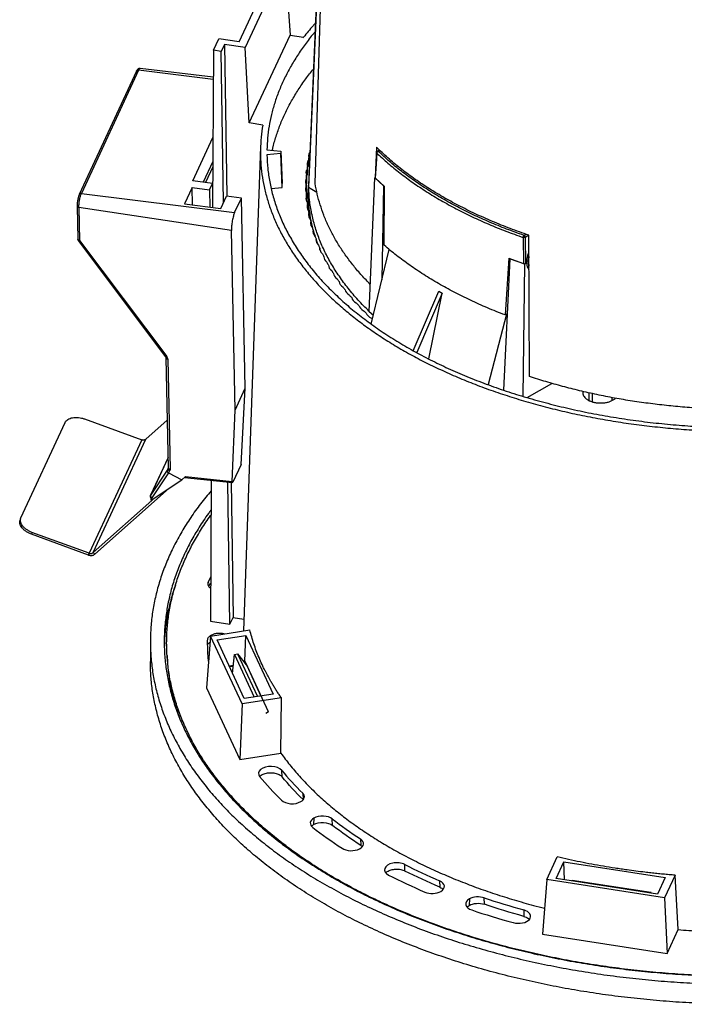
# Model space of a CAD drawing. Header units: millimetres. Extents: x 226 to 954, y 75 to 822.
# Tile 61 of 130: x 226 to 308, y 628 to 750. Entities that reach past the tile are written whole.
import ezdxf

# ---------------------------------------------------------------- set-up
doc = ezdxf.new("R2010")
doc.units = ezdxf.units.MM

msp = doc.modelspace()

# ---------------------------------------------------------------- linework, layer by layer
at = {"color": 179, "linetype": 'Continuous', "lineweight": 25}
for p, q in [((262.18, 729.45), (263.8, 782.14)), ((263.5, 779.63), (261.35, 729.22)), ((263.49, 778.95), (261.38, 728.97)), ((252.84, 746.86), (257.24, 756.34)), ((258.49, 756.74), (253.57, 746.15)), ((258.49, 756.74), (259.1, 747.7)), ((249.68, 745.84), (250.33, 747.24)), ((252.84, 746.86), (250.33, 747.24)), ((254.08, 736.89), (259.1, 747.7)), ((259.1, 747.7), (260.76, 747.44)), ((260.76, 747.44), (260.68, 747.34)), ((251.04, 746.54), (250.65, 745.69)), ((253.57, 746.15), (251.04, 746.54)), ((251.04, 746.54), (251.32, 727.87)), ((254.08, 736.89), (253.57, 746.15)), ((249.68, 745.84), (249.58, 726.49)), ((250.65, 745.69), (249.68, 745.84)), ((250.92, 727.11), (250.65, 745.69)), ((249.66, 742.51), (240.69, 743.6)), ((240.23, 743.26), (233.19, 728.1)), ((240.49, 743.38), (233.45, 728.22)), ((255.74, 736.63), (254.08, 736.89)), ((247.15, 729.77), (249.62, 735.09)), ((255.47, 733.97), (253.37, 674.42)), ((269.7, 733.9), (269.55, 730.18)), ((256.26, 733.59), (257.96, 733.42)), ((257.96, 733.12), (256.26, 732.95)), ((257.96, 733.42), (257.96, 733.12)), ((257.96, 733.42), (258.13, 729.42)), ((258.13, 728.96), (257.96, 733.12)), ((261.45, 731.85), (261.41, 732.61)), ((269.6, 730.08), (269.76, 733.18)), ((269.74, 733.24), (269.66, 731.83)), ((270.08, 733.54), (269.84, 733.4)), ((249.61, 732.15), (248.42, 729.59)), ((249.6, 731.48), (248.71, 729.55)), ((261.28, 730.77), (261.23, 731.53)), ((261.39, 731.54), (261.34, 732.26)), ((269.66, 731.83), (269.57, 730.14)), ((261.17, 729.69), (261.12, 730.45)), ((261.24, 730.46), (261.19, 731.18)), ((268.82, 713.71), (269.51, 730.15)), ((269.51, 730.15), (269.57, 730.19)), ((269.51, 730.15), (270.59, 729.15)), ((249.55, 729.44), (247.15, 729.77)), ((249.19, 728.66), (249.55, 729.44)), ((249.55, 729.44), (249.58, 727.85)), ((256.78, 728.82), (258.13, 728.96)), ((258.13, 728.96), (258.13, 729.42)), ((261.13, 728.61), (261.08, 729.37)), ((261.13, 728.29), (261.08, 729.01)), ((261.15, 729.38), (261.1, 730.09)), ((261.38, 728.97), (262.39, 728.39)), ((269.6, 730.08), (270.71, 729.05)), ((270.59, 729.15), (270.38, 717.61)), ((270.67, 721.84), (270.71, 729.05)), ((233.45, 728.22), (252.28, 725.86)), ((247.07, 728.93), (246.14, 726.92)), ((247.07, 728.93), (249.19, 728.66)), ((247.11, 726.8), (247.07, 728.93)), ((249.19, 728.66), (249.24, 726.53)), ((249.59, 728.89), (249.56, 728.91)), ((250.58, 726.37), (251.28, 727.87)), ((253.11, 727.64), (251.28, 727.87)), ((261.15, 727.52), (261.1, 728.28)), ((261.17, 727.24), (261.12, 727.92)), ((232.93, 726.63), (233.01, 722.6)), ((246.14, 726.92), (250.58, 726.37)), ((252.28, 725.86), (253.11, 727.64)), ((253.59, 704.26), (253.11, 727.64)), ((261.27, 726.24), (261.23, 726.84)), ((251.9, 723.66), (233.15, 726.48)), ((233.15, 726.48), (233.23, 722.44)), ((261.44, 725.24), (261.41, 725.76)), ((261.67, 724.25), (261.65, 724.68)), ((252.35, 701.58), (251.9, 723.66)), ((261.97, 723.25), (261.95, 723.61)), ((288.53, 705.7), (288.44, 723.08)), ((233.07, 722.43), (243.8, 708.13)), ((233.23, 722.44), (243.96, 708.15)), ((262.33, 722.29), (262.32, 722.55)), ((287.75, 722.8), (287.77, 719.59)), ((287.99, 722.81), (288.01, 719.61)), ((262.76, 721.3), (262.75, 721.49)), ((262.93, 720.94), (262.76, 721.39)), ((269.07, 712.15), (271.28, 721.34)), ((285.37, 704.02), (286.15, 720.17)), ((285.99, 720.24), (285.52, 713.27)), ((285.99, 720.24), (287.77, 719.59)), ((286.15, 720.17), (287.89, 719.54)), ((287.89, 719.54), (287.7, 703.27)), ((287.89, 719.54), (288.2, 719.72)), ((288.01, 719.61), (288.2, 719.72)), ((288.28, 719.24), (288.46, 719.14)), ((274.24, 708.88), (277.37, 716.21)), ((277.79, 715.96), (274.67, 708.65)), ((276.13, 707.87), (277.79, 715.96)), ((277.37, 716.21), (277.79, 715.96)), ((285.68, 713.36), (283.42, 704.71)), ((285.79, 713.43), (285.52, 713.27)), ((269.1, 712.86), (269.22, 712.75)), ((243.85, 708), (244.13, 694.45)), ((244.07, 707.85), (244.35, 694.3)), ((288.23, 703.12), (291.25, 704.86)), ((252.35, 701.58), (253.59, 704.26)), ((253.07, 694.9), (253.59, 704.26)), ((295.81, 703.7), (295.83, 702.75)), ((298.67, 702.75), (298.68, 703.11)), ((251.99, 692.8), (252.35, 701.58)), ((226.03, 688.34), (231.46, 700.05)), ((233.85, 700.48), (240.87, 697.92)), ((241.37, 697.98), (244.01, 700.33)), ((240.87, 697.92), (234.4, 683.98)), ((234.9, 684.04), (241.37, 697.98)), ((244.11, 695.75), (241.96, 691.11)), ((243.99, 694.2), (241.97, 691.15)), ((244.16, 693.85), (242.12, 690.78)), ((244.12, 694.4), (243.99, 694.2)), ((244.13, 694.45), (244.13, 694.42)), ((244.3, 694.09), (244.15, 693.85)), ((244.15, 693.85), (244.16, 693.85)), ((244.16, 693.85), (245.79, 693)), ((253.07, 694.9), (252.06, 692.72)), ((242.15, 690.56), (245.79, 693)), ((245.79, 693), (246.26, 693.41)), ((246.13, 693.3), (252.01, 692.67)), ((246.26, 693.41), (251.99, 692.8)), ((249.39, 692.95), (249.3, 675.61)), ((251.7, 675.24), (251.44, 692.73)), ((251.84, 692.69), (252.09, 676.08)), ((244.26, 691.97), (235.12, 683.85)), ((242.48, 690.78), (234.9, 684.04)), ((241.94, 690.96), (242, 690.53)), ((241.96, 691.11), (241.97, 691.15)), ((242.15, 690.56), (242.12, 690.78)), ((225.97, 688.19), (225.9, 687.96)), ((227.38, 686.54), (227.31, 686.31)), ((234.33, 683.75), (227.31, 686.31)), ((234.4, 683.98), (227.38, 686.54)), ((234.33, 683.75), (234.4, 683.98)), ((234.9, 684.04), (235.12, 683.85)), ((249.33, 681.03), (249.05, 680.43)), ((249.12, 679.87), (249.32, 680.32)), ((251.7, 675.24), (252.09, 676.08)), ((252.09, 676.08), (253.42, 675.88)), ((249.3, 675.61), (251.7, 675.24)), ((249.34, 673.79), (254.16, 674.54)), ((249.34, 673.79), (248.82, 667.43)), ((248.94, 673.28), (248.93, 673.26)), ((253.22, 665.43), (249.34, 673.79)), ((250.13, 673.3), (253.68, 673.84)), ((253.47, 666.09), (250.13, 673.3)), ((253.54, 670.68), (253.68, 673.84)), ((253.68, 673.84), (257.02, 666.64)), ((241.93, 673.09), (241.93, 670.64)), ((243.98, 671.41), (244.03, 670.59)), ((252.03, 669.2), (252.27, 671.53)), ((252.27, 671.53), (252.65, 671.59)), ((252.27, 671.53), (254.7, 666.28)), ((252.65, 671.59), (253.85, 670.03)), ((252.65, 671.59), (255.09, 666.34)), ((251.6, 670.13), (252.13, 670.21)), ((252.12, 670.06), (251.66, 669.99)), ((253.4, 670.62), (253.54, 670.68)), ((253.54, 670.68), (255.52, 666.41)), ((256.43, 664.45), (253.85, 670.03)), ((248.82, 667.43), (252.92, 658.6)), ((258.04, 666.18), (253.22, 665.43)), ((257.02, 666.64), (253.47, 666.09)), ((257.97, 659.38), (258.04, 666.18)), ((253.22, 665.43), (252.92, 658.6)), ((256.43, 664.45), (256.11, 664.25)), ((252.92, 658.6), (257.97, 659.38)), ((258.12, 656.47), (258.07, 657.27)), ((260.65, 654.47), (260.69, 653.67)), ((262.02, 651.39), (261.99, 650.6)), ((264.33, 650.49), (264.29, 651.29)), ((267.75, 648.83), (267.79, 648.03)), ((290.63, 643.83), (291.92, 646.62)), ((273.22, 644.89), (273.19, 645.69)), ((291.78, 643.98), (292.73, 646.03)), ((292.73, 646.03), (305.21, 644.1)), ((292.82, 643.82), (292.73, 646.03)), ((306.41, 644.37), (305.12, 641.59)), ((306.77, 637.68), (306.41, 644.37)), ((277.46, 643.69), (277.49, 642.9)), ((290.63, 643.83), (290.12, 637.13)), ((305.12, 641.59), (290.63, 643.83)), ((304.25, 642.05), (291.78, 643.98)), ((293.72, 643.68), (293.76, 643.78)), ((293.76, 643.78), (303.42, 642.28)), ((305.21, 644.1), (304.25, 642.05)), ((303.37, 642.18), (303.42, 642.28)), ((303.45, 642.17), (303.42, 642.28)), ((281.13, 641.46), (281.1, 640.66)), ((282.98, 640.8), (282.96, 641.59)), ((305.12, 641.59), (305.42, 634.76)), ((287.81, 640.1), (287.83, 639.31)), ((290.12, 637.13), (305.42, 634.76)), ((305.42, 634.76), (306.77, 637.68))]:
    msp.add_line(p, q, dxfattribs=at)
at = {"color": 8, "linetype": 'Continuous', "lineweight": 25}
for p, q in [((249.66, 742.23), (240.49, 743.38)), ((270.12, 733.5), (269.94, 733.39)), ((287.85, 723.05), (288.1, 723.2)), ((288.44, 723.07), (287.99, 722.81)), ((288.37, 719.85), (288.21, 719.94)), ((288.37, 719.85), (288.45, 719.9)), ((268.82, 713.71), (269.33, 713.23)), ((296.23, 703.61), (296.24, 702.59)), ((244.11, 695.75), (241.97, 691.15)), ((244.12, 694.4), (244.12, 694.42)), ((244.13, 694.42), (244.12, 694.4)), ((249.02, 680.06), (249.05, 680.43)), ((249.37, 673.86), (249.37, 673.8))]:
    msp.add_line(p, q, dxfattribs=at)
at = {"color": 179, "linetype": 'Continuous', "lineweight": 25}
for points, knots in [([(262.2, 749.14), (262.11, 749.03), (261.59, 748.48), (261.13, 747.91), (260.76, 747.44)], [0, 0, 0, 0, 0.18148, 1, 1, 1, 1]), ([(262.15, 748.05), (262.05, 747.94), (261.57, 747.39), (260.81, 746.37), (259.88, 745.01), (259.05, 743.62), (258.32, 742.21), (257.7, 740.78), (257.19, 739.35), (256.79, 737.91), (256.5, 736.48), (256.31, 735.03), (256.28, 734.07), (256.26, 733.59)], [0, 0, 0, 0, 0.026481, 0.122956, 0.221185, 0.319414, 0.417642, 0.515871, 0.6141, 0.710575, 0.80705, 0.903525, 1, 1, 1, 1]), ([(240.69, 743.6), (240.65, 743.6), (240.56, 743.6), (240.44, 743.54), (240.32, 743.44), (240.26, 743.32), (240.23, 743.26)], [0, 0, 0, 0, 0.189026, 0.428481, 0.70517, 1, 1, 1, 1]), ([(256.93, 733.52), (256.96, 733.67), (257.08, 734.3), (257.42, 735.41), (257.93, 736.83), (258.55, 738.23), (259.27, 739.61), (260.09, 740.96), (260.98, 742.27), (261.64, 743.11), (261.96, 743.51)], [0, 0, 0, 0, 0.042603, 0.182616, 0.32263, 0.460143, 0.597657, 0.735171, 0.872684, 1, 1, 1, 1]), ([(255.74, 736.63), (255.67, 736.13), (255.52, 735.12), (255.44, 733.6), (255.47, 732.08), (255.62, 730.56), (255.89, 729.05), (256.27, 727.54), (256.77, 726.05), (257.38, 724.57), (258.1, 723.11), (258.93, 721.67), (259.88, 720.25), (260.93, 718.86), (262.09, 717.49), (263.35, 716.16), (264.71, 714.86), (266.17, 713.59), (267.72, 712.37), (269.37, 711.18), (271.11, 710.04), (272.93, 708.94), (274.84, 707.89), (276.82, 706.9), (278.88, 705.95), (281.01, 705.05), (283.2, 704.22), (285.46, 703.43), (287.78, 702.71), (290.15, 702.05), (292.56, 701.44), (295.02, 700.9), (297.52, 700.43), (300.06, 700.01), (302.62, 699.67), (305.21, 699.39), (307.8, 699.17), (310.4, 699.02), (312.99, 698.94), (315.58, 698.93), (318.12, 698.97), (319.78, 699.05), (320.59, 699.09)], [0, 0, 0, 0, 0.0250864, 0.0501728, 0.0752592, 0.1003456, 0.125432, 0.1505184, 0.1756048, 0.2006912, 0.2257776, 0.250864, 0.2759504, 0.3010368, 0.3261232, 0.3512096, 0.376296, 0.4013824, 0.4264688, 0.4515552, 0.4766416, 0.501728, 0.5268144, 0.5519008, 0.5769872, 0.6020736, 0.62716, 0.6522464, 0.6773328, 0.7024192, 0.7275056, 0.752592, 0.7776784, 0.8027648, 0.8278512, 0.8529376, 0.878024, 0.9027368, 0.9274497, 0.9521626, 0.9768754, 1, 1, 1, 1]), ([(277.87, 727.79), (277.24, 728.16), (276, 728.9), (274.26, 730.08), (272.62, 731.31), (271.09, 732.57), (270.16, 733.46), (269.7, 733.9)], [0, 0, 0, 0, 0.2, 0.4, 0.6, 0.8, 1, 1, 1, 1]), ([(256.26, 732.95), (256.28, 732.4), (256.33, 731.29), (256.57, 729.64), (256.95, 728), (257.46, 726.37), (258.11, 724.76), (258.9, 723.17), (259.83, 721.6), (260.88, 720.06), (262.06, 718.55), (263.37, 717.07), (264.81, 715.64), (266.36, 714.24), (268.03, 712.9), (269.81, 711.6), (271.7, 710.35), (273.69, 709.16), (275.78, 708.02), (277.96, 706.95), (280.23, 705.94), (282.59, 704.99), (285.02, 704.11), (287.53, 703.3), (290.1, 702.57), (292.72, 701.9), (295.41, 701.31), (298.14, 700.8), (300.9, 700.37), (303.71, 700.01), (306.54, 699.73), (309.38, 699.54), (312.25, 699.42), (315.12, 699.38), (317.9, 699.42), (319.73, 699.51), (320.6, 699.56)], [0, 0, 0, 0, 0.029485, 0.05897, 0.088455, 0.11794, 0.147424, 0.176909, 0.206394, 0.235879, 0.265364, 0.294849, 0.324334, 0.353819, 0.383304, 0.412789, 0.442273, 0.471758, 0.501243, 0.530728, 0.560213, 0.589698, 0.619183, 0.648668, 0.678153, 0.707638, 0.737122, 0.766607, 0.796092, 0.825577, 0.855062, 0.884547, 0.914032, 0.943517, 0.973002, 1, 1, 1, 1]), ([(261.52, 733.27), (261.5, 733.24), (261.43, 733.14), (261.38, 732.98), (261.36, 732.8), (261.39, 732.68), (261.41, 732.61)], [0, 0, 0, 0, 0.178779, 0.452521, 0.726259, 1, 1, 1, 1]), ([(269.76, 733.33), (269.76, 733.33), (269.76, 733.33), (269.75, 733.31), (269.74, 733.29), (269.74, 733.26), (269.74, 733.25), (269.74, 733.24)], [0, 0, 0, 0, 0.029874, 0.16574, 0.430361, 0.831739, 1, 1, 1, 1]), ([(269.84, 733.4), (269.83, 733.4), (269.82, 733.4), (269.81, 733.39), (269.79, 733.37), (269.78, 733.36), (269.78, 733.35), (269.77, 733.35), (269.77, 733.34), (269.77, 733.34), (269.77, 733.34), (269.76, 733.33), (269.76, 733.33), (269.76, 733.33), (269.76, 733.33)], [0, 0, 0, 0, 0.02884, 0.333752, 0.536315, 0.674729, 0.770961, 0.838404, 0.885861, 0.919336, 0.942981, 0.959702, 0.971519, 1, 1, 1, 1]), ([(269.94, 733.39), (269.91, 733.38), (269.87, 733.36), (269.81, 733.31), (269.77, 733.24), (269.77, 733.2), (269.76, 733.18)], [0, 0, 0, 0, 0.249995, 0.500001, 0.757494, 1, 1, 1, 1]), ([(269.76, 733.18), (270.21, 732.76), (271.11, 731.92), (272.6, 730.72), (274.18, 729.55), (275.86, 728.42), (277.64, 727.34), (279.51, 726.32), (281.46, 725.34), (283.49, 724.43), (285.58, 723.57), (287.02, 723.06), (287.75, 722.8)], [0, 0, 0, 0, 0.0992878, 0.1990481, 0.2991656, 0.3995227, 0.5, 0.6004773, 0.7008344, 0.8009519, 0.9007122, 1, 1, 1, 1]), ([(287.85, 723.05), (287.13, 723.31), (285.69, 723.83), (283.61, 724.68), (281.59, 725.59), (279.64, 726.56), (277.78, 727.58), (276.01, 728.66), (274.33, 729.78), (272.76, 730.94), (271.28, 732.15), (270.38, 732.98), (269.94, 733.39)], [0, 0, 0, 0, 0.099288, 0.199048, 0.299166, 0.399523, 0.5, 0.600477, 0.700834, 0.800952, 0.900712, 1, 1, 1, 1]), ([(269.57, 730.14), (269.57, 730.13), (269.57, 730.11), (269.59, 730.09), (269.6, 730.08)], [0, 0, 0, 0, 0.400936, 1, 1, 1, 1]), ([(262.21, 722.93), (262.12, 723.21), (261.88, 723.96), (261.61, 725.2), (261.4, 726.65), (261.31, 727.99), (261.34, 728.84), (261.36, 729.22)], [0, 0, 0, 0, 0.133977, 0.363589, 0.593201, 0.822814, 1, 1, 1, 1]), ([(268.82, 713.71), (268.36, 714.17), (267.44, 715.1), (266.22, 716.54), (265.13, 718.02), (264.17, 719.52), (263.35, 721.05), (262.67, 722.61), (262.13, 724.18), (261.73, 725.77), (261.46, 727.37), (261.41, 728.44), (261.38, 728.97)], [0, 0, 0, 0, 0.1, 0.2, 0.3, 0.4, 0.5, 0.6, 0.7, 0.8, 0.9, 1, 1, 1, 1]), ([(268.96, 717.03), (268.61, 717.39), (267.88, 718.14), (266.9, 719.3), (265.98, 720.51), (265.15, 721.74), (264.41, 722.99), (263.77, 724.26), (263.23, 725.54), (262.78, 726.83), (262.42, 728.14), (262.26, 729.01), (262.18, 729.45)], [0, 0, 0, 0, 0.094855, 0.195426, 0.295998, 0.39657, 0.497141, 0.597713, 0.698285, 0.798857, 0.899428, 1, 1, 1, 1]), ([(233.19, 728.1), (233.17, 728.06), (233.14, 727.97), (233.09, 727.81), (233.04, 727.63), (233, 727.42), (232.96, 727.2), (232.94, 726.99), (232.93, 726.8), (232.93, 726.69), (232.93, 726.64)], [0, 0, 0, 0, 0.117318, 0.241422, 0.370431, 0.501918, 0.63315, 0.761399, 0.884287, 1, 1, 1, 1]), ([(233.15, 726.48), (233.15, 726.55), (233.15, 726.68), (233.16, 726.91), (233.19, 727.16), (233.23, 727.42), (233.27, 727.66), (233.33, 727.89), (233.39, 728.07), (233.43, 728.17), (233.45, 728.22)], [0, 0, 0, 0, 0.116518, 0.240012, 0.368642, 0.5, 0.631358, 0.759988, 0.883484, 1, 1, 1, 1]), ([(288.44, 723.08), (287.67, 723.35), (286.15, 723.88), (283.95, 724.77), (281.83, 725.71), (279.79, 726.72), (278.51, 727.43), (277.87, 727.79)], [0, 0, 0, 0, 0.1999999, 0.4, 0.6, 0.8, 1, 1, 1, 1]), ([(252.28, 725.86), (252.26, 725.8), (252.2, 725.67), (252.13, 725.42), (252.06, 725.15), (252, 724.85), (251.95, 724.53), (251.91, 724.22), (251.9, 723.92), (251.9, 723.74), (251.9, 723.66)], [0, 0, 0, 0, 0.125, 0.250001, 0.375001, 0.5, 0.625002, 0.75, 0.875, 1, 1, 1, 1]), ([(287.75, 722.8), (287.75, 722.82), (287.75, 722.86), (287.78, 722.94), (287.81, 723.01), (287.84, 723.04), (287.85, 723.05)], [0, 0, 0, 0, 0.242506, 0.499999, 0.750005, 1, 1, 1, 1]), ([(287.99, 722.81), (287.99, 722.84), (287.98, 722.88), (287.95, 722.95), (287.9, 723.01), (287.87, 723.04), (287.85, 723.05)], [0, 0, 0, 0, 0.24999, 0.500002, 0.749999, 1, 1, 1, 1]), ([(233.02, 722.6), (233.02, 722.6), (233.01, 722.56), (233.03, 722.49), (233.06, 722.45), (233.07, 722.43)], [0, 0, 0, 0, 0.146008, 0.648071, 1, 1, 1, 1]), ([(262.57, 721.88), (262.5, 722.03), (262.42, 722.23), (262.36, 722.43), (262.35, 722.48)], [0, 0, 0, 0, 0.762813, 1, 1, 1, 1]), ([(285.52, 713.27), (284.79, 713.55), (283.34, 714.13), (281.26, 715.07), (279.25, 716.07), (277.34, 717.12), (275.51, 718.22), (273.79, 719.38), (272.16, 720.58), (271.16, 721.42), (270.67, 721.84)], [0, 0, 0, 0, 0.125, 0.25, 0.375, 0.5, 0.625, 0.75, 0.875, 1, 1, 1, 1]), ([(287.99, 722.81), (287.97, 722.81), (287.94, 722.79), (287.88, 722.78), (287.81, 722.78), (287.77, 722.79), (287.75, 722.8)], [0, 0, 0, 0, 0.250053, 0.500118, 0.703573, 1, 1, 1, 1]), ([(288.2, 719.72), (288.2, 719.85), (288.21, 720.1), (288.3, 720.52), (288.38, 720.81), (288.45, 720.94), (288.45, 720.95)], [0, 0, 0, 0, 0.331174, 0.662336, 0.993473, 1, 1, 1, 1]), ([(288.45, 720.46), (288.43, 720.37), (288.37, 720.16), (288.37, 719.96), (288.37, 719.85)], [0, 0, 0, 0, 0.444568, 1, 1, 1, 1]), ([(287.77, 719.59), (287.79, 719.59), (287.83, 719.57), (287.9, 719.57), (287.96, 719.58), (287.99, 719.6), (288.01, 719.61)], [0, 0, 0, 0, 0.257937, 0.500238, 0.742281, 1, 1, 1, 1]), ([(288.46, 718.88), (288.42, 718.94), (288.32, 719.07), (288.23, 719.36), (288.21, 719.6), (288.2, 719.72)], [0, 0, 0, 0, 0.282625, 0.641309, 1, 1, 1, 1]), ([(288.37, 719.85), (288.37, 719.75), (288.38, 719.57), (288.43, 719.42), (288.46, 719.36)], [0, 0, 0, 0, 0.5787628, 1, 1, 1, 1]), ([(243.8, 708.13), (243.82, 708.11), (243.85, 708.06), (243.85, 708.02), (243.85, 708)], [0, 0, 0, 0, 0.5115074, 1, 1, 1, 1]), ([(244.07, 707.85), (244.07, 707.9), (244.05, 708), (243.99, 708.1), (243.96, 708.15)], [0, 0, 0, 0, 0.499994, 1, 1, 1, 1]), ([(310.16, 701.76), (309.4, 701.8), (307.88, 701.89), (305.62, 702.1), (303.38, 702.36), (301.16, 702.67), (298.97, 703.04), (296.8, 703.47), (294.67, 703.95), (292.58, 704.48), (290.52, 705.06), (289.19, 705.49), (288.53, 705.7)], [0, 0, 0, 0, 0.1, 0.2, 0.3, 0.4, 0.5, 0.6, 0.7, 0.8, 0.9, 1, 1, 1, 1]), ([(295.08, 703.87), (295.07, 703.82), (295.04, 703.68), (295.08, 703.46), (295.21, 703.23), (295.41, 703), (295.69, 702.81), (296.02, 702.65), (296.41, 702.53), (296.82, 702.46), (297.25, 702.44), (297.69, 702.46), (298.1, 702.53), (298.49, 702.65), (298.7, 702.76), (298.81, 702.82)], [0, 0, 0, 0, 0.048445, 0.127741, 0.207037, 0.286333, 0.36563, 0.444926, 0.524222, 0.603519, 0.682815, 0.762111, 0.841407, 0.920704, 1, 1, 1, 1]), ([(298.81, 702.82), (298.91, 702.88), (299.02, 702.94), (299.1, 703.02), (299.1, 703.03)], [0, 0, 0, 0, 0.908274, 1, 1, 1, 1]), ([(231.46, 700.05), (231.5, 700.12), (231.58, 700.26), (231.79, 700.43), (232.06, 700.56), (232.37, 700.65), (232.72, 700.68), (233.1, 700.67), (233.48, 700.6), (233.73, 700.52), (233.85, 700.48)], [0, 0, 0, 0, 0.1249999, 0.2499998, 0.3749999, 0.5000002, 0.625, 0.7499997, 0.875, 1, 1, 1, 1]), ([(241.37, 697.98), (241.33, 697.96), (241.27, 697.91), (241.15, 697.88), (241.01, 697.88), (240.92, 697.9), (240.87, 697.92)], [0, 0, 0, 0, 0.25, 0.500001, 0.750007, 1, 1, 1, 1]), ([(243.99, 694.2), (243.98, 694.17), (243.97, 694.11), (243.99, 694.03), (244.02, 693.96), (244.07, 693.9), (244.12, 693.87), (244.15, 693.85)], [0, 0, 0, 0, 0.2512937, 0.5016545, 0.6321523, 0.7588248, 1, 1, 1, 1]), ([(244.12, 694.4), (244.11, 694.38), (244.1, 694.34), (244.11, 694.28), (244.13, 694.24), (244.17, 694.19), (244.22, 694.14), (244.26, 694.11), (244.3, 694.09)], [0, 0, 0, 0, 0.239668, 0.368495, 0.499999, 0.631496, 0.760328, 1, 1, 1, 1]), ([(244.35, 694.3), (244.35, 694.26), (244.34, 694.18), (244.31, 694.12), (244.3, 694.09)], [0, 0, 0, 0, 0.499993, 1, 1, 1, 1]), ([(251.99, 692.8), (251.99, 692.77), (251.99, 692.71), (252, 692.67), (252.03, 692.67), (252.05, 692.71), (252.06, 692.72)], [0, 0, 0, 0, 0.250551, 0.500869, 0.750677, 1, 1, 1, 1]), ([(249.38, 691.62), (249.17, 691.37), (248.49, 690.59), (247.46, 689.21), (246.3, 687.49), (245.27, 685.74), (244.38, 683.96), (243.62, 682.16), (243, 680.35), (242.52, 678.54), (242.18, 676.73), (241.98, 674.91), (241.91, 673.08), (241.98, 671.24), (242.19, 669.39), (242.54, 667.54), (243.04, 665.71), (243.66, 663.9), (244.42, 662.13), (245.31, 660.38), (246.32, 658.65), (247.47, 656.95), (248.76, 655.26), (250.18, 653.6), (251.73, 651.97), (253.4, 650.39), (255.18, 648.86), (257.06, 647.38), (259.03, 645.96), (261.11, 644.6), (263.31, 643.27), (265.62, 642), (268.03, 640.78), (270.54, 639.62), (273.13, 638.52), (275.79, 637.5), (278.5, 636.55), (281.27, 635.68), (284.1, 634.88), (287, 634.14), (289.98, 633.47), (293.02, 632.88), (296.11, 632.36), (299.23, 631.92), (302.36, 631.56), (305.49, 631.29), (308.63, 631.09), (311.78, 630.97), (314.95, 630.93), (318.14, 630.98), (321.26, 631.09), (323.29, 631.23), (324.26, 631.3)], [0, 0, 0, 0, 0.009033, 0.029084, 0.049499, 0.069915, 0.09033, 0.110746, 0.131161, 0.151212, 0.171263, 0.191314, 0.211365, 0.231781, 0.252196, 0.272612, 0.293027, 0.313443, 0.333494, 0.353545, 0.373596, 0.393647, 0.414062, 0.434478, 0.454893, 0.475309, 0.495724, 0.515775, 0.535826, 0.555877, 0.575928, 0.596344, 0.616759, 0.637174, 0.65759, 0.678005, 0.698056, 0.718107, 0.738158, 0.758209, 0.778625, 0.79904, 0.819456, 0.839871, 0.860287, 0.880338, 0.900389, 0.92044, 0.940491, 0.960906, 0.981322, 1, 1, 1, 1]), ([(241.94, 691), (241.94, 690.99), (241.93, 690.97), (241.94, 690.96), (241.94, 690.96)], [0, 0, 0, 0, 0.665179, 1, 1, 1, 1]), ([(241.96, 691.13), (241.96, 691.11), (241.93, 691.07), (241.94, 691.02), (241.94, 691)], [0, 0, 0, 0, 0.413425, 1, 1, 1, 1]), ([(241.99, 690.9), (241.98, 690.92), (241.96, 690.96), (241.95, 691.02), (241.95, 691.09), (241.96, 691.13), (241.97, 691.15)], [0, 0, 0, 0, 0.218958, 0.499973, 0.749989, 1, 1, 1, 1]), ([(242.12, 690.78), (242.09, 690.79), (242.04, 690.83), (242.01, 690.88), (241.99, 690.9)], [0, 0, 0, 0, 0.5000073, 1, 1, 1, 1]), ([(242.15, 690.56), (242.13, 690.55), (242.07, 690.52), (242.02, 690.5), (242.01, 690.52), (242, 690.53)], [0, 0, 0, 0, 0.36268, 0.7056397, 1, 1, 1, 1]), ([(249.37, 689.25), (249.27, 689.12), (248.74, 688.43), (247.91, 687.16), (246.89, 685.44), (246.02, 683.7), (245.28, 681.95), (244.67, 680.18), (244.21, 678.41), (243.88, 676.64), (243.68, 674.87), (243.61, 673.08), (243.68, 671.28), (243.88, 669.47), (244.23, 667.67), (244.71, 665.88), (245.32, 664.12), (246.06, 662.38), (246.93, 660.67), (247.92, 658.99), (249.05, 657.32), (250.3, 655.68), (251.69, 654.05), (253.2, 652.47), (254.83, 650.92), (256.57, 649.42), (258.4, 647.98), (260.34, 646.6), (262.37, 645.26), (264.51, 643.97), (266.76, 642.72), (269.12, 641.53), (271.57, 640.4), (274.1, 639.33), (276.7, 638.33), (279.35, 637.41), (282.05, 636.55), (284.82, 635.77), (287.65, 635.05), (290.56, 634.39), (293.53, 633.81), (296.54, 633.31), (299.59, 632.88), (302.65, 632.53), (305.71, 632.26), (308.78, 632.07), (311.85, 631.96), (314.95, 631.92), (318.07, 631.96), (320.96, 632.06), (322.79, 632.19), (323.59, 632.24)], [0, 0, 0, 0, 0.005206, 0.026188, 0.047171, 0.068153, 0.089136, 0.110118, 0.130726, 0.151334, 0.171942, 0.192549, 0.213532, 0.234514, 0.255497, 0.276479, 0.297462, 0.31807, 0.338678, 0.359285, 0.379893, 0.400876, 0.421858, 0.442841, 0.463823, 0.484806, 0.505413, 0.526021, 0.546629, 0.567237, 0.588219, 0.609202, 0.630184, 0.651167, 0.672149, 0.692757, 0.713365, 0.733973, 0.754581, 0.775563, 0.796546, 0.817528, 0.838511, 0.859493, 0.880101, 0.900709, 0.921317, 0.941925, 0.962907, 0.983889, 1, 1, 1, 1]), ([(227.31, 686.31), (227.19, 686.36), (226.95, 686.46), (226.63, 686.66), (226.35, 686.88), (226.13, 687.12), (225.97, 687.38), (225.89, 687.64), (225.87, 687.83), (225.9, 687.93), (225.91, 687.96)], [0, 0, 0, 0, 0.136646, 0.27329, 0.409937, 0.546582, 0.683228, 0.819873, 0.95652, 1, 1, 1, 1]), ([(227.38, 686.54), (227.26, 686.59), (227.02, 686.69), (226.7, 686.88), (226.42, 687.11), (226.2, 687.35), (226.04, 687.61), (225.96, 687.86), (225.95, 688.11), (226, 688.27), (226.03, 688.34)], [0, 0, 0, 0, 0.125001, 0.249999, 0.375001, 0.5, 0.625, 0.75, 0.875001, 1, 1, 1, 1]), ([(323.59, 632.25), (322.74, 632.19), (320.89, 632.07), (318, 631.97), (314.91, 631.93), (311.81, 631.97), (308.69, 632.08), (305.59, 632.28), (302.5, 632.56), (299.46, 632.91), (296.46, 633.34), (293.52, 633.83), (290.61, 634.41), (287.74, 635.05), (284.89, 635.77), (282.09, 636.57), (279.36, 637.44), (276.69, 638.38), (274.11, 639.38), (271.62, 640.43), (269.23, 641.54), (266.93, 642.71), (264.7, 643.94), (262.55, 645.24), (260.49, 646.59), (258.54, 648), (256.7, 649.46), (254.98, 650.95), (253.38, 652.47), (251.91, 654.03), (250.55, 655.62), (249.31, 657.25), (248.18, 658.92), (247.18, 660.62), (246.31, 662.36), (245.57, 664.11), (244.97, 665.87), (244.5, 667.63), (244.17, 669.39), (243.98, 671.16), (243.91, 672.94), (243.98, 674.73), (244.18, 676.53), (244.53, 678.32), (245, 680.1), (245.62, 681.86), (246.35, 683.59), (247.21, 685.29), (248.21, 686.96), (248.93, 688.09), (249.36, 688.64), (249.37, 688.65)], [0, 0, 0, 0, 0.017173, 0.037873, 0.058572, 0.079648, 0.100724, 0.121799, 0.142875, 0.163951, 0.18465, 0.205349, 0.226049, 0.246748, 0.267824, 0.288899, 0.309975, 0.331051, 0.352126, 0.372826, 0.393525, 0.414225, 0.434924, 0.456, 0.477075, 0.498151, 0.519227, 0.540302, 0.561002, 0.581701, 0.6024, 0.6231, 0.644176, 0.665251, 0.686327, 0.707403, 0.728478, 0.749178, 0.769877, 0.790576, 0.811276, 0.832351, 0.853427, 0.874503, 0.895578, 0.916654, 0.937354, 0.958053, 0.978752, 0.999452, 1, 1, 1, 1]), ([(234.33, 683.75), (234.41, 683.73), (234.55, 683.68), (234.77, 683.69), (234.97, 683.74), (235.07, 683.81), (235.12, 683.85)], [0, 0, 0, 0, 0.2500025, 0.5000005, 0.7500039, 1, 1, 1, 1]), ([(234.4, 683.98), (234.45, 683.96), (234.54, 683.94), (234.68, 683.94), (234.8, 683.97), (234.86, 684.02), (234.9, 684.04)], [0, 0, 0, 0, 0.250005, 0.5, 0.750001, 1, 1, 1, 1]), ([(245.01, 680.02), (244.9, 679.72), (244.59, 678.83), (244.21, 677.35), (243.88, 675.58), (243.69, 673.98), (243.66, 672.98), (243.65, 672.56)], [0, 0, 0, 0, 0.124168, 0.360962, 0.597756, 0.83455, 1, 1, 1, 1]), ([(249.05, 680.43), (249.03, 680.37), (248.99, 680.25), (249, 680.08), (249.07, 679.92), (249.18, 679.78), (249.28, 679.7), (249.32, 679.67)], [0, 0, 0, 0, 0.221029, 0.436173, 0.645468, 0.848951, 1, 1, 1, 1]), ([(258.04, 666.18), (257.94, 666.31), (257.76, 666.58), (257.49, 666.98), (257.23, 667.39), (256.98, 667.8), (256.57, 668.49), (256.2, 669.18), (255.85, 669.87), (255.58, 670.43), (255.28, 671.13), (254.94, 671.98), (254.64, 672.83), (254.38, 673.68), (254.23, 674.25), (254.16, 674.54)], [0, 0, 0, 0, 0.050046, 0.100061, 0.150054, 0.200032, 0.250002, 0.399944, 0.449959, 0.500005, 0.600064, 0.700033, 0.799972, 0.899941, 1, 1, 1, 1]), ([(248.93, 673.26), (248.93, 672.7), (248.93, 671.8), (249.03, 670.9), (249.07, 670.55)], [0, 0, 0, 0, 0.614162, 1, 1, 1, 1]), ([(249.37, 673.86), (249.31, 673.82), (249.18, 673.74), (249.04, 673.59), (248.96, 673.45), (248.95, 673.36), (248.95, 673.32)], [0, 0, 0, 0, 0.275585, 0.55117, 0.826754, 1, 1, 1, 1]), ([(251, 674.05), (250.86, 674.08), (250.59, 674.13), (250.14, 674.11), (249.71, 674.03), (249.49, 673.92), (249.37, 673.86)], [0, 0, 0, 0, 0.243816, 0.495876, 0.747939, 1, 1, 1, 1]), ([(248.95, 672.68), (248.96, 672.71), (249.01, 672.8), (249.12, 672.92), (249.23, 673), (249.27, 673.02)], [0, 0, 0, 0, 0.2704442, 0.7065621, 1, 1, 1, 1]), ([(341.02, 631.29), (340.64, 631.2), (339.26, 630.89), (336.84, 630.43), (333.76, 629.91), (330.64, 629.47), (327.51, 629.11), (324.37, 628.84), (321.23, 628.64), (318.08, 628.52), (314.91, 628.48), (311.72, 628.53), (308.52, 628.65), (305.32, 628.85), (302.15, 629.14), (299.02, 629.5), (295.94, 629.94), (292.91, 630.45), (289.93, 631.03), (286.97, 631.7), (284.05, 632.44), (281.17, 633.26), (278.35, 634.15), (275.61, 635.12), (272.96, 636.14), (270.4, 637.23), (267.94, 638.37), (265.57, 639.57), (263.28, 640.84), (261.08, 642.17), (258.96, 643.57), (256.95, 645.01), (255.06, 646.51), (253.29, 648.04), (251.64, 649.61), (250.13, 651.21), (248.74, 652.84), (247.46, 654.52), (246.3, 656.24), (245.27, 657.99), (244.38, 659.77), (243.62, 661.57), (243, 663.38), (242.52, 665.19), (242.18, 667), (241.97, 668.82), (241.94, 670.03), (241.93, 670.64)], [0, 0, 0, 0, 0.008681, 0.031395, 0.054109, 0.076824, 0.099538, 0.121847, 0.144156, 0.166464, 0.188773, 0.211487, 0.234202, 0.256916, 0.27963, 0.302345, 0.324654, 0.346962, 0.369271, 0.39158, 0.414294, 0.437008, 0.459723, 0.482437, 0.505151, 0.52746, 0.549769, 0.572078, 0.594387, 0.617101, 0.639815, 0.66253, 0.685244, 0.707958, 0.730267, 0.752576, 0.774885, 0.797193, 0.819908, 0.842622, 0.865336, 0.888051, 0.910765, 0.933074, 0.955382, 0.977691, 1, 1, 1, 1]), ([(244.04, 670.59), (244.04, 670.5), (244.07, 669.8), (244.24, 668.51), (244.58, 666.72), (244.98, 665.17), (245.32, 664.23), (245.45, 663.87)], [0, 0, 0, 0, 0.041819, 0.307567, 0.573314, 0.839062, 1, 1, 1, 1]), ([(257.97, 659.38), (258.33, 658.9), (259.04, 657.94), (260.25, 656.53), (261.56, 655.15), (262.97, 653.8), (264.48, 652.51), (266.07, 651.25), (267.75, 650.05), (269.51, 648.89), (271.37, 647.77), (273.33, 646.69), (275.38, 645.65), (277.5, 644.67), (279.7, 643.74), (281.96, 642.88), (284.26, 642.07), (286.61, 641.34), (288.65, 640.75), (289.91, 640.44), (290.36, 640.33)], [0, 0, 0, 0, 0.0574296, 0.1148592, 0.1722887, 0.2297183, 0.2871478, 0.343552, 0.3999562, 0.4563604, 0.5127646, 0.5701942, 0.6276237, 0.6850533, 0.7424829, 0.7999124, 0.8563166, 0.9127208, 0.969125, 1, 1, 1, 1]), ([(258.07, 657.27), (257.84, 657.55), (257.37, 657.74), (256.3, 657.78), (255.78, 657.64), (255.18, 657.13), (255.13, 656.8), (255.36, 656.52)], [0, 0, 0, 0, 0.333333, 0.333333, 0.666667, 0.666667, 1, 1, 1, 1]), ([(255.37, 656.53), (255.38, 656.53), (255.42, 656.59), (255.56, 656.68), (255.78, 656.8), (256.04, 656.89), (256.33, 656.95), (256.63, 656.98), (256.94, 656.97), (257.24, 656.93), (257.51, 656.86), (257.76, 656.75), (257.97, 656.62), (258.07, 656.52), (258.12, 656.47)], [0, 0, 0, 0, 0.004249, 0.094772, 0.185295, 0.275818, 0.36634, 0.456863, 0.547386, 0.637909, 0.728431, 0.818954, 0.909477, 1, 1, 1, 1]), ([(260.42, 653.42), (260.65, 653.55), (260.8, 653.73), (260.89, 654.11), (260.82, 654.3), (260.65, 654.47)], [0, 0, 0, 0, 0.5, 0.5, 1, 1, 1, 1]), ([(258.06, 653.59), (258.3, 653.36), (258.71, 653.2), (259.63, 653.14), (260.09, 653.23), (260.42, 653.42)], [0, 0, 0, 0, 0.5, 0.5, 1, 1, 1, 1]), ([(264.29, 651.29), (264.03, 651.5), (263.63, 651.62), (262.76, 651.66), (262.33, 651.57), (262.02, 651.39)], [0, 0, 0, 0, 0.5, 0.5, 1, 1, 1, 1]), ([(262.02, 651.39), (261.77, 651.24), (261.61, 651.05), (261.56, 650.64), (261.66, 650.43), (261.88, 650.26)], [0, 0, 0, 0, 0.5, 0.5, 1, 1, 1, 1]), ([(261.73, 650.4), (261.76, 650.42), (261.82, 650.5), (261.92, 650.56), (261.99, 650.6)], [0, 0, 0, 0, 0.349013, 1, 1, 1, 1]), ([(261.99, 650.6), (262.3, 650.78), (262.75, 650.87), (263.65, 650.84), (264.06, 650.7), (264.33, 650.49)], [0, 0, 0, 0, 0.5, 0.5, 1, 1, 1, 1]), ([(265.5, 647.68), (265.76, 647.51), (266.14, 647.4), (266.93, 647.38), (267.32, 647.45), (267.92, 647.76), (268.1, 647.97), (268.15, 648.43), (268.01, 648.66), (267.75, 648.83)], [0, 0, 0, 0, 0.25, 0.25, 0.5, 0.5, 0.75, 0.75, 1, 1, 1, 1]), ([(267.79, 648.03), (267.85, 647.99), (267.93, 647.94), (267.97, 647.88), (267.97, 647.88)], [0, 0, 0, 0, 0.93288, 1, 1, 1, 1]), ([(306.41, 644.37), (306.16, 644.39), (305.67, 644.44), (304.92, 644.5), (304.18, 644.58), (303.44, 644.66), (302.21, 644.8), (300.99, 644.95), (299.78, 645.13), (298.8, 645.27), (297.6, 645.47), (296.16, 645.72), (294.74, 646), (293.32, 646.3), (292.39, 646.51), (291.92, 646.62)], [0, 0, 0, 0, 0.050046, 0.100061, 0.150054, 0.200032, 0.250002, 0.399944, 0.449959, 0.500005, 0.600064, 0.700033, 0.799972, 0.899941, 1, 1, 1, 1]), ([(273.19, 645.69), (272.79, 645.89), (272.22, 645.96), (271.21, 645.76), (270.83, 645.51), (270.62, 644.91), (270.8, 644.6), (271.2, 644.39)], [0, 0, 0, 0, 0.333333, 0.333333, 0.666667, 0.666667, 1, 1, 1, 1]), ([(270.84, 644.66), (270.85, 644.67), (270.89, 644.72), (271.03, 644.82), (271.25, 644.94), (271.51, 645.03), (271.79, 645.09), (272.1, 645.12), (272.4, 645.12), (272.7, 645.08), (272.98, 645), (273.14, 644.93), (273.22, 644.89)], [0, 0, 0, 0, 0.007931, 0.118161, 0.228389, 0.338619, 0.448849, 0.559081, 0.66931, 0.77954, 0.88977, 1, 1, 1, 1]), ([(277.63, 642.38), (277.93, 642.56), (278.09, 642.81), (278.03, 643.31), (277.81, 643.54), (277.46, 643.69)], [0, 0, 0, 0, 0.5, 0.5, 1, 1, 1, 1]), ([(275.67, 642.3), (275.96, 642.18), (276.32, 642.12), (277.03, 642.15), (277.37, 642.24), (277.63, 642.38)], [0, 0, 0, 0, 0.5, 0.5, 1, 1, 1, 1]), ([(277.49, 642.9), (277.58, 642.86), (277.74, 642.78), (277.86, 642.67), (277.91, 642.62)], [0, 0, 0, 0, 0.519379, 1, 1, 1, 1]), ([(281.13, 641.46), (280.81, 641.27), (280.65, 641), (280.77, 640.47), (281.03, 640.23), (281.43, 640.1)], [0, 0, 0, 0, 0.5, 0.5, 1, 1, 1, 1]), ([(280.85, 640.47), (280.86, 640.48), (280.92, 640.55), (281.01, 640.61), (281.1, 640.66)], [0, 0, 0, 0, 0.1438978, 1, 1, 1, 1]), ([(281.1, 640.66), (281.34, 640.8), (281.66, 640.89), (282.34, 640.94), (282.69, 640.9), (282.98, 640.8)], [0, 0, 0, 0, 0.5, 0.5, 1, 1, 1, 1]), ([(282.96, 641.59), (282.67, 641.69), (282.34, 641.73), (281.68, 641.68), (281.37, 641.59), (281.13, 641.46)], [0, 0, 0, 0, 0.5, 0.5, 1, 1, 1, 1]), ([(286.52, 638.54), (286.88, 638.44), (287.29, 638.43), (288.04, 638.58), (288.35, 638.74), (288.69, 639.15), (288.71, 639.39), (288.44, 639.82), (288.17, 640), (287.81, 640.1)], [0, 0, 0, 0, 0.25, 0.25, 0.5, 0.5, 0.75, 0.75, 1, 1, 1, 1]), ([(287.83, 639.31), (287.92, 639.28), (288.1, 639.23), (288.32, 639.1), (288.46, 639.01), (288.51, 638.95), (288.51, 638.94)], [0, 0, 0, 0, 0.320726, 0.641451, 0.962177, 1, 1, 1, 1]), ([(306.77, 637.68), (307.65, 637.62), (309.4, 637.5), (312.05, 637.39), (314.71, 637.36), (317.01, 637.37), (318.43, 637.43), (318.96, 637.45)], [0, 0, 0, 0, 0.217193, 0.434385, 0.651578, 0.868771, 1, 1, 1, 1])]:
    msp.add_open_spline(points, degree=3, knots=knots, dxfattribs=at)
at = {"color": 8, "linetype": 'Continuous', "lineweight": 25}
for points, knots in [([(240.49, 743.38), (240.51, 743.42), (240.55, 743.5), (240.61, 743.57), (240.66, 743.61), (240.68, 743.6), (240.69, 743.59)], [0, 0, 0, 0, 0.293161, 0.603886, 0.927526, 1, 1, 1, 1]), ([(240.23, 743.26), (240.24, 743.28), (240.25, 743.31), (240.29, 743.34), (240.33, 743.36), (240.4, 743.39), (240.46, 743.38), (240.49, 743.38)], [0, 0, 0, 0, 0.1680464, 0.3412728, 0.5144892, 0.6842066, 1, 1, 1, 1]), ([(269.76, 733.18), (269.75, 733.19), (269.74, 733.21), (269.74, 733.23), (269.74, 733.24)], [0, 0, 0, 0, 0.687117, 1, 1, 1, 1]), ([(269.94, 733.39), (269.92, 733.4), (269.88, 733.42), (269.85, 733.42), (269.84, 733.4), (269.84, 733.4)], [0, 0, 0, 0, 0.489018, 0.978029, 1, 1, 1, 1]), ([(233.45, 728.22), (233.42, 728.22), (233.36, 728.22), (233.29, 728.2), (233.25, 728.17), (233.22, 728.14), (233.19, 728.11), (233.19, 728.1), (233.19, 728.1)], [0, 0, 0, 0, 0.314407, 0.483378, 0.655833, 0.828298, 0.997266, 1, 1, 1, 1]), ([(232.93, 726.64), (232.93, 726.63), (232.93, 726.62), (232.94, 726.59), (232.97, 726.56), (233, 726.53), (233.06, 726.5), (233.11, 726.49), (233.15, 726.48)], [0, 0, 0, 0, 0.049696, 0.210712, 0.375051, 0.539402, 0.700409, 1, 1, 1, 1]), ([(233.23, 722.44), (233.19, 722.45), (233.12, 722.47), (233.05, 722.52), (233.01, 722.57), (233.02, 722.59), (233.02, 722.6)], [0, 0, 0, 0, 0.314801, 0.629591, 0.944397, 1, 1, 1, 1]), ([(233.07, 722.43), (233.08, 722.43), (233.09, 722.41), (233.14, 722.41), (233.2, 722.43), (233.23, 722.44)], [0, 0, 0, 0, 0.215415, 0.607713, 1, 1, 1, 1]), ([(243.96, 708.15), (243.93, 708.13), (243.89, 708.12), (243.85, 708.11), (243.82, 708.12), (243.81, 708.12), (243.8, 708.13), (243.8, 708.13)], [0, 0, 0, 0, 0.376193, 0.57843, 0.784873, 0.991323, 1, 1, 1, 1]), ([(243.86, 708), (243.86, 708), (243.85, 707.98), (243.87, 707.96), (243.89, 707.92), (243.93, 707.9), (243.98, 707.87), (244.04, 707.85), (244.07, 707.85)], [0, 0, 0, 0, 0.038086, 0.201066, 0.367421, 0.533768, 0.696741, 1, 1, 1, 1]), ([(244.35, 694.3), (244.32, 694.3), (244.26, 694.31), (244.21, 694.34), (244.17, 694.37), (244.15, 694.4), (244.13, 694.43), (244.14, 694.44), (244.14, 694.45)], [0, 0, 0, 0, 0.301635, 0.463749, 0.629209, 0.794677, 0.956782, 1, 1, 1, 1]), ([(241.99, 690.9), (241.98, 690.91), (241.96, 690.93), (241.94, 690.97), (241.94, 690.99), (241.93, 691)], [0, 0, 0, 0, 0.36229, 0.724576, 1, 1, 1, 1]), ([(242.12, 690.78), (242.09, 690.79), (242.03, 690.81), (241.96, 690.88), (241.94, 690.93), (241.94, 690.96)], [0, 0, 0, 0, 0.3358351, 0.6716696, 1, 1, 1, 1])]:
    msp.add_open_spline(points, degree=3, knots=knots, dxfattribs=at)
at = {"color": 179, "linetype": 'Continuous', "lineweight": 25}
for points in [[(261.41, 732.61), (261.38, 732.49), (261.36, 732.38), (261.34, 732.26)], [(261.34, 732.26), (261.17, 732.03), (261.13, 731.78), (261.23, 731.53)], [(261.23, 731.53), (261.22, 731.41), (261.2, 731.3), (261.19, 731.18)], [(261.19, 731.18), (261.03, 730.94), (261.01, 730.69), (261.12, 730.45)], [(261.12, 730.45), (261.11, 730.33), (261.11, 730.21), (261.1, 730.09)], [(261.1, 730.09), (260.96, 729.86), (260.95, 729.6), (261.08, 729.37)], [(261.08, 729.01), (260.95, 728.77), (260.96, 728.52), (261.1, 728.28)], [(261.08, 729.37), (261.08, 729.24), (261.08, 729.13), (261.08, 729.01)], [(261.12, 727.92), (261.01, 727.68), (261.03, 727.43), (261.19, 727.2)], [(261.1, 728.28), (261.11, 728.16), (261.11, 728.04), (261.12, 727.92)], [(261.23, 726.84), (261.13, 726.6), (261.17, 726.34), (261.34, 726.12)], [(261.19, 727.2), (261.2, 727.07), (261.22, 726.96), (261.23, 726.84)], [(261.41, 725.76), (261.32, 725.51), (261.38, 725.26), (261.56, 725.04)], [(261.34, 726.12), (261.36, 725.99), (261.38, 725.88), (261.41, 725.76)], [(261.56, 725.04), (261.59, 724.92), (261.62, 724.8), (261.65, 724.68)], [(261.65, 724.68), (261.58, 724.44), (261.65, 724.19), (261.84, 723.97)], [(261.84, 723.97), (261.88, 723.84), (261.91, 723.73), (261.95, 723.61)], [(261.95, 723.61), (261.9, 723.36), (261.98, 723.12), (262.19, 722.9)], [(262.19, 722.9), (262.24, 722.78), (262.28, 722.67), (262.32, 722.55)], [(262.32, 722.55), (262.28, 722.3), (262.38, 722.05), (262.6, 721.84)], [(262.6, 721.84), (262.65, 721.72), (262.7, 721.61), (262.75, 721.49)], [(262.75, 721.49), (262.73, 721.24), (262.84, 721), (263.08, 720.79)], [(263.08, 720.79), (263.14, 720.67), (263.19, 720.56), (263.25, 720.44)], [(263.25, 720.44), (263.24, 720.2), (263.37, 719.95), (263.62, 719.75)], [(263.62, 719.75), (263.68, 719.63), (263.74, 719.53), (263.81, 719.41)], [(263.81, 719.41), (263.82, 719.16), (263.96, 718.92), (264.22, 718.72)], [(264.22, 718.72), (264.29, 718.61), (264.36, 718.5), (264.43, 718.38)], [(264.43, 718.38), (264.45, 718.14), (264.61, 717.9), (264.88, 717.71)], [(264.88, 717.71), (264.96, 717.59), (265.04, 717.49), (265.12, 717.37)], [(265.12, 717.37), (265.15, 717.13), (265.33, 716.89), (265.61, 716.71)], [(265.61, 716.71), (265.69, 716.59), (265.77, 716.49), (265.86, 716.38)], [(265.86, 716.38), (265.91, 716.13), (266.1, 715.9), (266.39, 715.72)], [(266.39, 715.72), (266.49, 715.61), (266.57, 715.51), (266.67, 715.4)], [(266.67, 715.4), (266.73, 715.15), (266.93, 714.92), (267.24, 714.75)], [(267.24, 714.75), (267.34, 714.64), (267.43, 714.54), (267.53, 714.43)], [(267.53, 714.43), (267.61, 714.19), (267.82, 713.97), (268.14, 713.8)], [(268.14, 713.8), (268.24, 713.69), (268.34, 713.59), (268.45, 713.49)], [(268.45, 713.49), (268.54, 713.24), (268.77, 713.03), (269.1, 712.86)], [(255.36, 656.52), (256.19, 655.52), (257.09, 654.55), (258.06, 653.59)], [(258.07, 657.27), (258.86, 656.31), (259.72, 655.38), (260.65, 654.47)], [(260.69, 653.67), (259.76, 654.58), (258.91, 655.51), (258.12, 656.47)], [(261.88, 650.26), (263.02, 649.37), (264.23, 648.51), (265.5, 647.68)], [(264.29, 651.29), (265.38, 650.44), (266.53, 649.62), (267.75, 648.83)], [(267.79, 648.03), (266.57, 648.82), (265.42, 649.64), (264.33, 650.49)], [(273.19, 645.69), (274.56, 644.99), (275.98, 644.32), (277.46, 643.69)], [(271.2, 644.39), (272.64, 643.66), (274.13, 642.96), (275.67, 642.3)], [(277.49, 642.9), (276.01, 643.53), (274.59, 644.19), (273.22, 644.89)], [(282.96, 641.59), (284.54, 641.05), (286.15, 640.56), (287.81, 640.1)], [(287.83, 639.31), (286.18, 639.77), (284.56, 640.26), (282.98, 640.8)], [(281.43, 640.1), (283.09, 639.53), (284.78, 639.02), (286.52, 638.54)]]:
    msp.add_open_spline(points, degree=3, dxfattribs=at)

doc.saveas('drawing.dxf')
